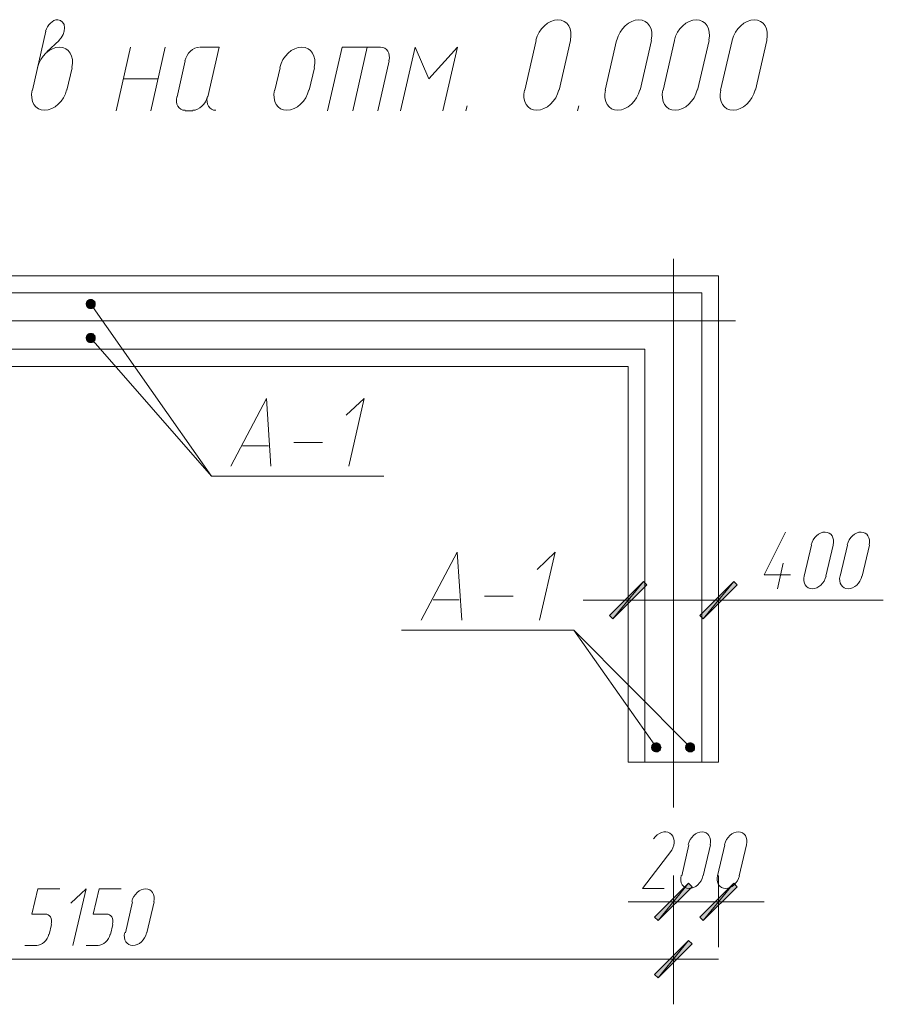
# Model space of a CAD drawing. Header units: millimetres. Extents: x 1527433 to 14789979, y -245576 to 11310.
# Tile 60 of 135: x 1948019 to 1951837, y -48771 to -44419. Entities that reach past the tile are written whole.
import ezdxf

# ---------------------------------------------------------------- set-up
doc = ezdxf.new("R2010")
doc.units = ezdxf.units.MM

msp = doc.modelspace()

# ---------------------------------------------------------------- hatches: boundary and pattern name
h = msp.add_hatch(color=7)
h.paths.add_polyline_path([(1948337.95, -45655.262), (1948329.483, -45655.262), (1948340.067, -45657.379)])
h.paths.add_polyline_path([(1948329.483, -45655.262), (1948340.067, -45657.379), (1948327.367, -45657.379)])
h = msp.add_hatch(color=7)
h.dxf.hatch_style = 2
h.paths.add_polyline_path([(1948333.717, -45655.262), (1948337.95, -45655.262), (1948329.483, -45655.262)])
h = msp.add_hatch(color=7)
h.paths.add_polyline_path([(1948350.65, -45665.845), (1948316.783, -45665.845), (1948352.767, -45670.079)])
h.paths.add_polyline_path([(1948316.783, -45665.845), (1948352.767, -45670.079), (1948314.667, -45670.079)])
h = msp.add_hatch(color=7)
h.paths.add_polyline_path([(1948352.767, -45670.079), (1948314.667, -45670.079), (1948352.767, -45674.312)])
h.paths.add_polyline_path([(1948314.667, -45670.079), (1948352.767, -45674.312), (1948314.667, -45674.312)])
h = msp.add_hatch(color=7)
h.paths.add_polyline_path([(1948352.767, -45674.312), (1948314.667, -45674.312), (1948352.767, -45678.545)])
h.paths.add_polyline_path([(1948314.667, -45674.312), (1948352.767, -45678.545), (1948314.667, -45678.545)])
h = msp.add_hatch(color=7)
h.paths.add_polyline_path([(1948352.767, -45678.545), (1948314.667, -45678.545), (1948352.767, -45680.662)])
h.paths.add_polyline_path([(1948314.667, -45678.545), (1948352.767, -45680.662), (1948314.667, -45680.662)])
h = msp.add_hatch(color=7)
h.paths.add_polyline_path([(1948352.767, -45680.662), (1948314.667, -45680.662), (1948350.65, -45684.895)])
h.paths.add_polyline_path([(1948314.667, -45680.662), (1948350.65, -45684.895), (1948316.783, -45684.895)])
h = msp.add_hatch(color=7)
h.paths.add_polyline_path([(1948346.417, -45661.612), (1948321.017, -45661.612), (1948350.65, -45663.729)])
h.paths.add_polyline_path([(1948321.017, -45661.612), (1948350.65, -45663.729), (1948316.783, -45663.729)])
h = msp.add_hatch(color=7)
h.paths.add_polyline_path([(1948350.65, -45663.729), (1948316.783, -45663.729), (1948350.65, -45665.845)])
h.paths.add_polyline_path([(1948316.783, -45663.729), (1948350.65, -45665.845), (1948316.783, -45665.845)])
h = msp.add_hatch(color=7)
h.paths.add_polyline_path([(1948350.65, -45684.895), (1948316.783, -45684.895), (1948350.65, -45687.012)])
h.paths.add_polyline_path([(1948316.783, -45684.895), (1948350.65, -45687.012), (1948316.783, -45687.012)])
h = msp.add_hatch(color=7)
h.paths.add_polyline_path([(1948350.65, -45687.012), (1948316.783, -45687.012), (1948346.417, -45691.245)])
h.paths.add_polyline_path([(1948316.783, -45687.012), (1948346.417, -45691.245), (1948321.017, -45691.245)])
h = msp.add_hatch(color=7)
h.paths.add_polyline_path([(1948344.3, -45659.495), (1948323.133, -45659.495), (1948346.417, -45661.612)])
h.paths.add_polyline_path([(1948323.133, -45659.495), (1948346.417, -45661.612), (1948321.017, -45661.612)])
h = msp.add_hatch(color=7)
h.paths.add_polyline_path([(1948346.417, -45691.245), (1948321.017, -45691.245), (1948344.3, -45693.362)])
h.paths.add_polyline_path([(1948321.017, -45691.245), (1948344.3, -45693.362), (1948323.133, -45693.362)])
h = msp.add_hatch(color=7)
h.paths.add_polyline_path([(1948340.067, -45657.379), (1948327.367, -45657.379), (1948344.3, -45659.495)])
h.paths.add_polyline_path([(1948327.367, -45657.379), (1948344.3, -45659.495), (1948323.133, -45659.495)])
h = msp.add_hatch(color=7)
h.paths.add_polyline_path([(1948344.3, -45693.362), (1948323.133, -45693.362), (1948340.067, -45693.362)])
h.paths.add_polyline_path([(1948323.133, -45693.362), (1948340.067, -45693.362), (1948327.367, -45693.362)])
h = msp.add_hatch(color=7)
h.paths.add_polyline_path([(1948327.367, -45693.362), (1948329.483, -45695.479), (1948337.95, -45695.479)])
h.paths.add_polyline_path([(1948329.483, -45695.479), (1948337.95, -45695.479), (1948333.717, -45695.479)])
h = msp.add_hatch(color=7)
h.dxf.hatch_style = 2
h.paths.add_polyline_path([(1948327.367, -45693.362), (1948340.067, -45693.362), (1948337.95, -45695.479)])
h = msp.add_hatch(color=7)
h.paths.add_polyline_path([(1948350.65, -45816.129), (1948316.783, -45816.129), (1948352.767, -45820.362)])
h.paths.add_polyline_path([(1948316.783, -45816.129), (1948352.767, -45820.362), (1948314.667, -45820.362)])
h = msp.add_hatch(color=7)
h.paths.add_polyline_path([(1948352.767, -45820.362), (1948314.667, -45820.362), (1948352.767, -45824.595)])
h.paths.add_polyline_path([(1948314.667, -45820.362), (1948352.767, -45824.595), (1948314.667, -45824.595)])
h = msp.add_hatch(color=7)
h.paths.add_polyline_path([(1948352.767, -45824.595), (1948314.667, -45824.595), (1948352.767, -45826.712)])
h.paths.add_polyline_path([(1948314.667, -45824.595), (1948352.767, -45826.712), (1948314.667, -45826.712)])
h = msp.add_hatch(color=7)
h.paths.add_polyline_path([(1948352.767, -45826.712), (1948314.667, -45826.712), (1948352.767, -45830.945)])
h.paths.add_polyline_path([(1948314.667, -45826.712), (1948352.767, -45830.945), (1948314.667, -45830.945)])
h = msp.add_hatch(color=7)
h.paths.add_polyline_path([(1948346.417, -45811.895), (1948321.017, -45811.895), (1948350.65, -45814.012)])
h.paths.add_polyline_path([(1948321.017, -45811.895), (1948350.65, -45814.012), (1948316.783, -45814.012)])
h = msp.add_hatch(color=7)
h.paths.add_polyline_path([(1948350.65, -45814.012), (1948316.783, -45814.012), (1948350.65, -45816.129)])
h.paths.add_polyline_path([(1948316.783, -45814.012), (1948350.65, -45816.129), (1948316.783, -45816.129)])
h = msp.add_hatch(color=7)
h.paths.add_polyline_path([(1948344.3, -45807.662), (1948323.133, -45807.662), (1948346.417, -45811.895)])
h.paths.add_polyline_path([(1948323.133, -45807.662), (1948346.417, -45811.895), (1948321.017, -45811.895)])
h = msp.add_hatch(color=7)
h.paths.add_polyline_path([(1948340.067, -45807.662), (1948327.367, -45807.662), (1948344.3, -45807.662)])
h.paths.add_polyline_path([(1948327.367, -45807.662), (1948344.3, -45807.662), (1948323.133, -45807.662)])
h = msp.add_hatch(color=7)
h.paths.add_polyline_path([(1948337.95, -45805.545), (1948329.483, -45805.545), (1948340.067, -45807.662)])
h.paths.add_polyline_path([(1948329.483, -45805.545), (1948340.067, -45807.662), (1948327.367, -45807.662)])
h = msp.add_hatch(color=7)
h.dxf.hatch_style = 2
h.paths.add_polyline_path([(1948333.717, -45805.545), (1948337.95, -45805.545), (1948329.483, -45805.545)])
h = msp.add_hatch(color=7)
h.paths.add_polyline_path([(1948352.767, -45830.945), (1948314.667, -45830.945), (1948350.65, -45835.179)])
h.paths.add_polyline_path([(1948314.667, -45830.945), (1948350.65, -45835.179), (1948316.783, -45835.179)])
h = msp.add_hatch(color=7)
h.paths.add_polyline_path([(1948350.65, -45835.179), (1948316.783, -45835.179), (1948350.65, -45837.295)])
h.paths.add_polyline_path([(1948316.783, -45835.179), (1948350.65, -45837.295), (1948316.783, -45837.295)])
h = msp.add_hatch(color=7)
h.paths.add_polyline_path([(1948350.65, -45837.295), (1948316.783, -45837.295), (1948346.417, -45839.412)])
h.paths.add_polyline_path([(1948316.783, -45837.295), (1948346.417, -45839.412), (1948321.017, -45839.412)])
h = msp.add_hatch(color=7)
h.paths.add_polyline_path([(1948346.417, -45839.412), (1948321.017, -45839.412), (1948344.3, -45843.645)])
h.paths.add_polyline_path([(1948321.017, -45839.412), (1948344.3, -45843.645), (1948323.133, -45843.645)])
h = msp.add_hatch(color=7)
h.paths.add_polyline_path([(1948344.3, -45843.645), (1948323.133, -45843.645), (1948340.067, -45843.645)])
h.paths.add_polyline_path([(1948323.133, -45843.645), (1948340.067, -45843.645), (1948327.367, -45843.645)])
h = msp.add_hatch(color=7)
h.paths.add_polyline_path([(1948327.367, -45843.645), (1948329.483, -45845.762), (1948337.95, -45845.762)])
h.paths.add_polyline_path([(1948329.483, -45845.762), (1948337.95, -45845.762), (1948333.717, -45845.762)])
h = msp.add_hatch(color=7)
h.dxf.hatch_style = 2
h.paths.add_polyline_path([(1948327.367, -45843.645), (1948340.067, -45843.645), (1948337.95, -45845.762)])
h = msp.add_hatch(color=7)
h.paths.add_polyline_path([(1950791.167, -46916.795), (1950776.35, -46901.979), (1950640.883, -47067.079)])
h.paths.add_polyline_path([(1950776.35, -46901.979), (1950640.883, -47067.079), (1950626.067, -47052.262)])
h = msp.add_hatch(color=7)
h.paths.add_polyline_path([(1951026.117, -47052.262), (1951040.933, -47067.079), (1951176.4, -46901.979)])
h.paths.add_polyline_path([(1951040.933, -47067.079), (1951176.4, -46901.979), (1951191.217, -46916.795)])
h = msp.add_hatch(color=7)
h.paths.add_polyline_path([(1950850.433, -47625.879), (1950816.567, -47625.879), (1950852.55, -47627.995)])
h.paths.add_polyline_path([(1950816.567, -47625.879), (1950852.55, -47627.995), (1950814.45, -47627.995)])
h = msp.add_hatch(color=7)
h.paths.add_polyline_path([(1950852.55, -47627.995), (1950814.45, -47627.995), (1950852.55, -47632.229)])
h.paths.add_polyline_path([(1950814.45, -47627.995), (1950852.55, -47632.229), (1950814.45, -47632.229)])
h = msp.add_hatch(color=7)
h.paths.add_polyline_path([(1950852.55, -47632.229), (1950814.45, -47632.229), (1950854.667, -47636.462)])
h.paths.add_polyline_path([(1950814.45, -47632.229), (1950854.667, -47636.462), (1950814.45, -47636.462)])
h = msp.add_hatch(color=7)
h.paths.add_polyline_path([(1950854.667, -47636.462), (1950814.45, -47636.462), (1950852.55, -47638.579)])
h.paths.add_polyline_path([(1950814.45, -47636.462), (1950852.55, -47638.579), (1950814.45, -47638.579)])
h = msp.add_hatch(color=7)
h.paths.add_polyline_path([(1950852.55, -47638.579), (1950814.45, -47638.579), (1950852.55, -47642.812)])
h.paths.add_polyline_path([(1950814.45, -47638.579), (1950852.55, -47642.812), (1950814.45, -47642.812)])
h = msp.add_hatch(color=7)
h.paths.add_polyline_path([(1950852.55, -47642.812), (1950814.45, -47642.812), (1950850.433, -47647.045)])
h.paths.add_polyline_path([(1950814.45, -47642.812), (1950850.433, -47647.045), (1950816.567, -47647.045)])
h = msp.add_hatch(color=7)
h.paths.add_polyline_path([(1950848.317, -47621.645), (1950818.683, -47621.645), (1950850.433, -47625.879)])
h.paths.add_polyline_path([(1950818.683, -47621.645), (1950850.433, -47625.879), (1950816.567, -47625.879)])
h = msp.add_hatch(color=7)
h.paths.add_polyline_path([(1950850.433, -47647.045), (1950816.567, -47647.045), (1950848.317, -47649.162)])
h.paths.add_polyline_path([(1950816.567, -47647.045), (1950848.317, -47649.162), (1950818.683, -47649.162)])
h = msp.add_hatch(color=7)
h.paths.add_polyline_path([(1950846.2, -47619.529), (1950820.8, -47619.529), (1950848.317, -47621.645)])
h.paths.add_polyline_path([(1950820.8, -47619.529), (1950848.317, -47621.645), (1950818.683, -47621.645)])
h = msp.add_hatch(color=7)
h.paths.add_polyline_path([(1950848.317, -47649.162), (1950818.683, -47649.162), (1950846.2, -47651.279)])
h.paths.add_polyline_path([(1950818.683, -47649.162), (1950846.2, -47651.279), (1950820.8, -47651.279)])
h = msp.add_hatch(color=7)
h.paths.add_polyline_path([(1950841.967, -47617.412), (1950825.033, -47617.412), (1950846.2, -47619.529)])
h.paths.add_polyline_path([(1950825.033, -47617.412), (1950846.2, -47619.529), (1950820.8, -47619.529)])
h = msp.add_hatch(color=7)
h.paths.add_polyline_path([(1950846.2, -47651.279), (1950820.8, -47651.279), (1950841.967, -47653.395)])
h.paths.add_polyline_path([(1950820.8, -47651.279), (1950841.967, -47653.395), (1950825.033, -47653.395)])
h = msp.add_hatch(color=7)
h.paths.add_polyline_path([(1950839.85, -47617.412), (1950829.267, -47617.412), (1950841.967, -47617.412)])
h.paths.add_polyline_path([(1950829.267, -47617.412), (1950841.967, -47617.412), (1950825.033, -47617.412)])
h = msp.add_hatch(color=7)
h.paths.add_polyline_path([(1950841.967, -47653.395), (1950825.033, -47653.395), (1950839.85, -47655.512)])
h.paths.add_polyline_path([(1950825.033, -47653.395), (1950839.85, -47655.512), (1950829.267, -47655.512)])
h = msp.add_hatch(color=7)
h.paths.add_polyline_path([(1950835.617, -47615.295), (1950831.383, -47615.295), (1950839.85, -47617.412)])
h.paths.add_polyline_path([(1950831.383, -47615.295), (1950839.85, -47617.412), (1950829.267, -47617.412)])
h = msp.add_hatch(color=7)
h.paths.add_polyline_path([(1950839.85, -47655.512), (1950829.267, -47655.512), (1950835.617, -47655.512)])
h.paths.add_polyline_path([(1950829.267, -47655.512), (1950835.617, -47655.512), (1950831.383, -47655.512)])
h = msp.add_hatch(color=7)
h.paths.add_polyline_path([(1951000.717, -47625.879), (1950966.85, -47625.879), (1951002.833, -47627.995)])
h.paths.add_polyline_path([(1950966.85, -47625.879), (1951002.833, -47627.995), (1950964.733, -47627.995)])
h = msp.add_hatch(color=7)
h.paths.add_polyline_path([(1951002.833, -47627.995), (1950964.733, -47627.995), (1951002.833, -47632.229)])
h.paths.add_polyline_path([(1950964.733, -47627.995), (1951002.833, -47632.229), (1950964.733, -47632.229)])
h = msp.add_hatch(color=7)
h.paths.add_polyline_path([(1951002.833, -47632.229), (1950964.733, -47632.229), (1951002.833, -47636.462)])
h.paths.add_polyline_path([(1950964.733, -47632.229), (1951002.833, -47636.462), (1950964.733, -47636.462)])
h = msp.add_hatch(color=7)
h.paths.add_polyline_path([(1951002.833, -47636.462), (1950964.733, -47636.462), (1951002.833, -47638.579)])
h.paths.add_polyline_path([(1950964.733, -47636.462), (1951002.833, -47638.579), (1950964.733, -47638.579)])
h = msp.add_hatch(color=7)
h.paths.add_polyline_path([(1951002.833, -47638.579), (1950964.733, -47638.579), (1951002.833, -47642.812)])
h.paths.add_polyline_path([(1950964.733, -47638.579), (1951002.833, -47642.812), (1950964.733, -47642.812)])
h = msp.add_hatch(color=7)
h.paths.add_polyline_path([(1951002.833, -47642.812), (1950964.733, -47642.812), (1951000.717, -47647.045)])
h.paths.add_polyline_path([(1950964.733, -47642.812), (1951000.717, -47647.045), (1950966.85, -47647.045)])
h = msp.add_hatch(color=7)
h.paths.add_polyline_path([(1950998.6, -47621.645), (1950968.967, -47621.645), (1951000.717, -47625.879)])
h.paths.add_polyline_path([(1950968.967, -47621.645), (1951000.717, -47625.879), (1950966.85, -47625.879)])
h = msp.add_hatch(color=7)
h.paths.add_polyline_path([(1951000.717, -47647.045), (1950966.85, -47647.045), (1950998.6, -47649.162)])
h.paths.add_polyline_path([(1950966.85, -47647.045), (1950998.6, -47649.162), (1950968.967, -47649.162)])
h = msp.add_hatch(color=7)
h.paths.add_polyline_path([(1950996.483, -47619.529), (1950971.083, -47619.529), (1950998.6, -47621.645)])
h.paths.add_polyline_path([(1950971.083, -47619.529), (1950998.6, -47621.645), (1950968.967, -47621.645)])
h = msp.add_hatch(color=7)
h.paths.add_polyline_path([(1950998.6, -47649.162), (1950968.967, -47649.162), (1950996.483, -47651.279)])
h.paths.add_polyline_path([(1950968.967, -47649.162), (1950996.483, -47651.279), (1950971.083, -47651.279)])
h = msp.add_hatch(color=7)
h.paths.add_polyline_path([(1950992.25, -47617.412), (1950975.317, -47617.412), (1950996.483, -47619.529)])
h.paths.add_polyline_path([(1950975.317, -47617.412), (1950996.483, -47619.529), (1950971.083, -47619.529)])
h = msp.add_hatch(color=7)
h.paths.add_polyline_path([(1950996.483, -47651.279), (1950971.083, -47651.279), (1950992.25, -47653.395)])
h.paths.add_polyline_path([(1950971.083, -47651.279), (1950992.25, -47653.395), (1950975.317, -47653.395)])
h = msp.add_hatch(color=7)
h.paths.add_polyline_path([(1950990.133, -47617.412), (1950977.433, -47617.412), (1950992.25, -47617.412)])
h.paths.add_polyline_path([(1950977.433, -47617.412), (1950992.25, -47617.412), (1950975.317, -47617.412)])
h = msp.add_hatch(color=7)
h.paths.add_polyline_path([(1950992.25, -47653.395), (1950975.317, -47653.395), (1950990.133, -47655.512)])
h.paths.add_polyline_path([(1950975.317, -47653.395), (1950990.133, -47655.512), (1950977.433, -47655.512)])
h = msp.add_hatch(color=7)
h.paths.add_polyline_path([(1950985.9, -47615.295), (1950981.667, -47615.295), (1950990.133, -47617.412)])
h.paths.add_polyline_path([(1950981.667, -47615.295), (1950990.133, -47617.412), (1950977.433, -47617.412)])
h = msp.add_hatch(color=7)
h.paths.add_polyline_path([(1950990.133, -47655.512), (1950977.433, -47655.512), (1950985.9, -47655.512)])
h.paths.add_polyline_path([(1950977.433, -47655.512), (1950985.9, -47655.512), (1950981.667, -47655.512)])
h = msp.add_hatch(color=7)
h.paths.add_polyline_path([(1950992.25, -48252.412), (1950975.317, -48235.479), (1950841.967, -48400.579)])
h.paths.add_polyline_path([(1950975.317, -48235.479), (1950841.967, -48400.579), (1950825.033, -48385.762)])
h = msp.add_hatch(color=7)
h.paths.add_polyline_path([(1951026.117, -48385.762), (1951040.933, -48400.579), (1951176.4, -48235.479)])
h.paths.add_polyline_path([(1951040.933, -48400.579), (1951176.4, -48235.479), (1951191.217, -48252.412)])
h = msp.add_hatch(color=7)
h.paths.add_polyline_path([(1950825.033, -48639.762), (1950841.967, -48654.579), (1950975.317, -48489.479)])
h.paths.add_polyline_path([(1950841.967, -48654.579), (1950975.317, -48489.479), (1950992.25, -48504.295)])

# ---------------------------------------------------------------- linework, layer by layer
at = {"color": 7, "lineweight": 0}
for points in [[(1948188.004, -44418.626), (1948179.262, -44419.737), (1948170.648, -44422.748), (1948162.38, -44427.456), (1948154.675, -44433.658), (1948147.753, -44441.148), (1948141.83, -44449.724), (1948137.124, -44459.181), (1948133.853, -44469.316)], [(1948191.936, -44510.088), (1948203.075, -44498.275), (1948211.367, -44484.401), (1948216.376, -44469.415), (1948217.664, -44454.262), (1948214.988, -44440.555), (1948208.736, -44429.674), (1948199.419, -44422.221), (1948187.547, -44418.797)], [(1950453.405, -44508.791), (1950456.093, -44490.682), (1950455.604, -44473.828), (1950452.161, -44458.587), (1950445.983, -44445.321), (1950437.294, -44434.389), (1950426.312, -44426.152), (1950413.262, -44420.97), (1950398.363, -44419.204), (1950382.61, -44421.09), (1950367.111, -44426.382), (1950352.257, -44434.72), (1950338.438, -44445.739), (1950326.043, -44459.078), (1950315.464, -44474.373), (1950307.09, -44491.262), (1950301.312, -44509.383)], [(1950811.121, -44508.791), (1950813.809, -44490.682), (1950813.321, -44473.828), (1950809.877, -44458.587), (1950803.7, -44445.321), (1950795.01, -44434.389), (1950784.029, -44426.152), (1950770.978, -44420.97), (1950756.079, -44419.204), (1950740.326, -44421.09), (1950724.828, -44426.382), (1950709.974, -44434.72), (1950696.154, -44445.739), (1950683.76, -44459.078), (1950673.181, -44474.373), (1950664.807, -44491.262), (1950659.029, -44509.383)], [(1951065.121, -44508.791), (1951067.809, -44490.682), (1951067.321, -44473.828), (1951063.877, -44458.587), (1951057.7, -44445.321), (1951049.01, -44434.389), (1951038.029, -44426.152), (1951024.978, -44420.97), (1951010.079, -44419.204), (1950994.327, -44421.09), (1950978.828, -44426.382), (1950963.974, -44434.72), (1950950.154, -44445.739), (1950937.76, -44459.078), (1950927.181, -44474.373), (1950918.807, -44491.262), (1950913.029, -44509.383)], [(1951321.238, -44508.791), (1951323.926, -44490.682), (1951323.438, -44473.828), (1951319.994, -44458.587), (1951313.817, -44445.321), (1951305.127, -44434.389), (1951294.146, -44426.152), (1951281.095, -44420.97), (1951266.196, -44419.204), (1951250.443, -44421.09), (1951234.945, -44426.382), (1951220.09, -44434.72), (1951206.271, -44445.739), (1951193.877, -44459.078), (1951183.297, -44474.373), (1951174.923, -44491.262), (1951169.145, -44509.383)], [(1948134.75, -44469.929), (1948075.483, -44730.279)], [(1948194.017, -44510.145), (1948138.983, -44560.945)], [(1950302.217, -44510.145), (1950251.417, -44730.279)], [(1950403.817, -44730.279), (1950454.617, -44510.145)], [(1950657.817, -44510.145), (1950607.017, -44730.279)], [(1950761.533, -44730.279), (1950812.333, -44510.145)], [(1950913.933, -44510.145), (1950863.133, -44730.279)], [(1951015.533, -44730.279), (1951066.333, -44510.145)], [(1951167.933, -44510.145), (1951117.133, -44730.279)], [(1951271.65, -44730.279), (1951322.45, -44510.145)], [(1948249.955, -44629.441), (1948252.643, -44611.332), (1948252.154, -44594.478), (1948248.711, -44579.237), (1948242.533, -44565.971), (1948233.844, -44555.039), (1948222.863, -44546.802), (1948209.812, -44541.62), (1948194.912, -44539.854), (1948179.16, -44541.74), (1948163.661, -44547.032), (1948148.807, -44555.37), (1948134.988, -44566.389), (1948122.593, -44579.728), (1948112.014, -44595.023), (1948103.64, -44611.912), (1948097.862, -44630.033)], [(1948445.9, -44821.295), (1948509.4, -44539.779)], [(1948598.3, -44821.295), (1948661.8, -44539.779)], [(1948814.488, -44539.831), (1948803.915, -44541.087), (1948793.514, -44544.628), (1948783.548, -44550.211), (1948774.278, -44557.593), (1948765.966, -44566.532), (1948758.873, -44576.785), (1948753.262, -44588.107), (1948749.394, -44600.257)], [(1948850.183, -44759.912), (1948900.983, -44539.779), (1948816.317, -44539.779)], [(1949320.988, -44629.441), (1949323.676, -44611.332), (1949323.188, -44594.478), (1949319.744, -44579.237), (1949313.567, -44565.971), (1949304.877, -44555.039), (1949293.896, -44546.802), (1949280.845, -44541.62), (1949265.946, -44539.854), (1949250.193, -44541.74), (1949234.695, -44547.032), (1949219.84, -44555.37), (1949206.021, -44566.389), (1949193.627, -44579.728), (1949183.047, -44595.023), (1949174.673, -44611.912), (1949168.895, -44630.033)], [(1949614.3, -44539.779), (1949444.967, -44539.779), (1949379.35, -44821.295)], [(1949555.033, -44539.779), (1949491.533, -44821.295)], [(1949651.589, -44599.95), (1949653.383, -44587.806), (1949653.045, -44576.501), (1949650.725, -44566.277), (1949646.57, -44557.376), (1949640.73, -44550.039), (1949633.354, -44544.508), (1949624.591, -44541.025), (1949614.588, -44539.831)], [(1949889.467, -44821.295), (1949955.083, -44539.779), (1949828.083, -44679.479), (1949766.7, -44539.779), (1949703.2, -44821.295)], [(1948750.7, -44601.162), (1948714.717, -44759.912)], [(1949601.6, -44821.295), (1949652.4, -44601.162)], [(1948227.883, -44730.279), (1948251.167, -44630.795)], [(1949169.8, -44630.795), (1949146.517, -44730.279)], [(1949298.917, -44730.279), (1949322.2, -44630.795)], [(1948477.65, -44679.479), (1948630.05, -44679.479)], [(1948074.579, -44729.516), (1948071.891, -44747.625), (1948072.379, -44764.48), (1948075.823, -44779.72), (1948082, -44792.987), (1948090.69, -44803.918), (1948101.671, -44812.155), (1948114.722, -44817.337), (1948129.621, -44819.103), (1948145.374, -44817.218), (1948160.872, -44811.925), (1948175.726, -44803.587), (1948189.546, -44792.568), (1948201.94, -44779.229), (1948212.519, -44763.934), (1948220.893, -44747.045), (1948226.671, -44728.924)], [(1949145.612, -44729.516), (1949142.924, -44747.625), (1949143.412, -44764.48), (1949146.856, -44779.72), (1949153.033, -44792.987), (1949161.723, -44803.918), (1949172.704, -44812.155), (1949185.755, -44817.337), (1949200.654, -44819.103), (1949216.407, -44817.218), (1949231.905, -44811.925), (1949246.759, -44803.587), (1949260.579, -44792.568), (1949272.973, -44779.229), (1949283.553, -44763.934), (1949291.927, -44747.045), (1949297.705, -44728.924)], [(1950250.512, -44729.516), (1950247.824, -44747.625), (1950248.312, -44764.48), (1950251.756, -44779.72), (1950257.933, -44792.987), (1950266.623, -44803.918), (1950277.604, -44812.155), (1950290.655, -44817.337), (1950305.554, -44819.103), (1950321.307, -44817.218), (1950336.805, -44811.925), (1950351.66, -44803.587), (1950365.479, -44792.568), (1950377.873, -44779.229), (1950388.453, -44763.934), (1950396.827, -44747.045), (1950402.605, -44728.924)], [(1950608.229, -44729.516), (1950605.541, -44747.625), (1950606.029, -44764.48), (1950609.473, -44779.72), (1950615.65, -44792.987), (1950624.34, -44803.918), (1950635.321, -44812.155), (1950648.372, -44817.337), (1950663.271, -44819.103), (1950679.024, -44817.218), (1950694.522, -44811.925), (1950709.376, -44803.587), (1950723.196, -44792.568), (1950735.59, -44779.229), (1950746.169, -44763.934), (1950754.543, -44747.045), (1950760.321, -44728.924)], [(1950862.229, -44729.516), (1950859.541, -44747.625), (1950860.029, -44764.48), (1950863.473, -44779.72), (1950869.65, -44792.987), (1950878.34, -44803.918), (1950889.321, -44812.155), (1950902.372, -44817.337), (1950917.271, -44819.103), (1950933.024, -44817.218), (1950948.522, -44811.925), (1950963.376, -44803.587), (1950977.196, -44792.568), (1950989.59, -44779.229), (1951000.169, -44763.934), (1951008.543, -44747.045), (1951014.321, -44728.924)], [(1951118.345, -44729.516), (1951115.657, -44747.625), (1951116.146, -44764.48), (1951119.589, -44779.72), (1951125.767, -44792.987), (1951134.456, -44803.918), (1951145.437, -44812.155), (1951158.488, -44817.337), (1951173.387, -44819.103), (1951189.14, -44817.218), (1951204.639, -44811.925), (1951219.493, -44803.587), (1951233.312, -44792.568), (1951245.707, -44779.229), (1951256.286, -44763.934), (1951264.66, -44747.045), (1951270.438, -44728.924)], [(1948713.411, -44759.007), (1948711.617, -44771.151), (1948711.955, -44782.456), (1948714.275, -44792.68), (1948718.43, -44801.581), (1948724.27, -44808.918), (1948731.646, -44814.449), (1948740.409, -44817.932), (1948750.412, -44819.126)], [(1948784.279, -44819.126), (1948794.852, -44817.87), (1948805.252, -44814.33), (1948815.219, -44808.746), (1948824.489, -44801.364), (1948832.801, -44792.425), (1948839.894, -44782.173), (1948845.505, -44770.85), (1948849.373, -44758.7)], [(1948848.877, -44759.007), (1948847.084, -44771.151), (1948847.421, -44782.456), (1948849.742, -44792.68), (1948853.897, -44801.581), (1948859.736, -44808.918), (1948867.112, -44814.449), (1948875.876, -44817.932), (1948885.879, -44819.126)], [(1948750.7, -44821.295), (1948784.567, -44821.295)], [(1949997.417, -44800.129), (1949991.067, -44821.295)], [(1950490.6, -44800.129), (1950484.25, -44821.295)], [(1950909.7, -47901.045), (1950909.7, -45475.345)], [(1951108.667, -47699.962), (1951108.667, -45551.545), (1945558.767, -45551.545), (1945558.767, -47699.962)], [(1951034.583, -45625.629), (1945632.85, -45625.629), (1945632.85, -47699.962)], [(1951034.583, -45625.629), (1951034.583, -47699.962)], [(1948333.717, -45676.429), (1948867.117, -46436.312), (1949629.117, -46436.312)], [(1945482.567, -45750.512), (1951182.75, -45750.512)], [(1948867.117, -46436.312), (1948333.717, -45826.712)], [(1945882.617, -45875.395), (1950782.7, -45875.395)], [(1950782.7, -45875.395), (1950782.7, -47699.962)], [(1945958.817, -47699.962), (1945958.817, -45951.595), (1950708.617, -45951.595), (1950708.617, -47699.962)], [(1948951.783, -46391.862), (1949110.533, -46093.412), (1949129.583, -46391.862)], [(1949474.6, -46391.862), (1949542.333, -46093.412), (1949461.9, -46167.495)], [(1949119, -46302.962), (1949004.7, -46302.962)], [(1949231.183, -46288.145), (1949358.183, -46288.145)], [(1951309.75, -46872.345), (1951405, -46683.962)], [(1951615.399, -46740.394), (1951616.986, -46728.992), (1951616.558, -46718.358), (1951614.258, -46708.721), (1951610.228, -46700.311), (1951604.613, -46693.356), (1951597.556, -46688.085), (1951589.201, -46684.726), (1951579.691, -46683.509), (1951569.662, -46684.589), (1951559.819, -46687.82), (1951550.409, -46692.975), (1951541.676, -46699.829), (1951533.867, -46708.156), (1951527.23, -46717.73), (1951522.009, -46728.324), (1951518.451, -46739.713)], [(1951774.149, -46740.394), (1951775.737, -46728.992), (1951775.308, -46718.358), (1951773.008, -46708.721), (1951768.978, -46700.311), (1951763.363, -46693.356), (1951756.306, -46688.085), (1951747.951, -46684.726), (1951738.441, -46683.509), (1951728.412, -46684.589), (1951718.57, -46687.82), (1951709.159, -46692.975), (1951700.426, -46699.829), (1951692.617, -46708.156), (1951685.98, -46717.73), (1951680.759, -46728.324), (1951677.201, -46739.713)], [(1951519.3, -46741.112), (1951487.55, -46878.695)], [(1951582.8, -46878.695), (1951614.55, -46741.112)], [(1951678.05, -46741.112), (1951646.3, -46878.695)], [(1951743.667, -46878.695), (1951775.417, -46741.112)], [(1949794.217, -47073.429), (1949952.967, -46772.862), (1949974.133, -47073.429)], [(1950317.033, -47073.429), (1950386.883, -46772.862), (1950306.45, -46849.062)], [(1950708.617, -47401.512), (1950708.617, -46785.562)], [(1951108.667, -47401.512), (1951108.667, -46785.562)], [(1951394.417, -46821.545), (1951369.017, -46933.729)], [(1951426.167, -46872.345), (1951309.75, -46872.345)], [(1951486.701, -46877.296), (1951485.114, -46888.699), (1951485.542, -46899.333), (1951487.842, -46908.969), (1951491.872, -46917.38), (1951497.487, -46924.335), (1951504.544, -46929.606), (1951512.899, -46932.965), (1951522.409, -46934.182), (1951532.438, -46933.102), (1951542.281, -46929.871), (1951551.691, -46924.715), (1951560.424, -46917.861), (1951568.233, -46909.534), (1951574.87, -46899.961), (1951580.091, -46889.366), (1951583.649, -46877.978)], [(1951645.451, -46877.296), (1951643.864, -46888.699), (1951644.292, -46899.333), (1951646.592, -46908.969), (1951650.622, -46917.38), (1951656.237, -46924.335), (1951663.294, -46929.606), (1951671.649, -46932.965), (1951681.159, -46934.182), (1951691.188, -46933.102), (1951701.031, -46929.871), (1951710.441, -46924.715), (1951719.174, -46917.861), (1951726.983, -46909.534), (1951733.62, -46899.961), (1951738.841, -46889.366), (1951742.399, -46877.978)], [(1949961.433, -46982.412), (1949847.133, -46982.412)], [(1950073.617, -46967.595), (1950200.617, -46967.595)], [(1950509.65, -46984.529), (1951108.667, -46984.529), (1951836.8, -46984.529)], [(1950833.5, -47636.462), (1950469.433, -47117.879), (1949707.433, -47117.879)], [(1950469.433, -47117.879), (1950983.783, -47636.462)], [(1950708.617, -47699.962), (1951108.667, -47699.962)], [(1950901.736, -48090.136), (1950907.053, -48079.172), (1950910.485, -48068.068), (1950912.064, -48057.106), (1950911.823, -48046.573), (1950909.792, -48036.751), (1950906.004, -48027.925), (1950900.49, -48020.379), (1950893.282, -48014.397), (1950884.805, -48010.426), (1950875.644, -48008.659), (1950866.068, -48009.005), (1950856.347, -48011.369), (1950846.751, -48015.66), (1950837.549, -48021.784), (1950829.011, -48029.648), (1950821.406, -48039.16)], [(1951071.415, -48065.428), (1951073.003, -48054.025), (1951072.575, -48043.391), (1951070.274, -48033.755), (1951066.244, -48025.344), (1951060.629, -48018.389), (1951053.572, -48013.118), (1951045.217, -48009.759), (1951035.707, -48008.542), (1951025.679, -48009.622), (1951015.836, -48012.853), (1951006.425, -48018.008), (1950997.692, -48024.863), (1950989.884, -48033.19), (1950983.246, -48042.763), (1950978.026, -48053.357), (1950974.468, -48064.746)], [(1951232.282, -48065.428), (1951233.87, -48054.025), (1951233.442, -48043.391), (1951231.141, -48033.755), (1951227.111, -48025.344), (1951221.496, -48018.389), (1951214.439, -48013.118), (1951206.084, -48009.759), (1951196.574, -48008.542), (1951186.546, -48009.622), (1951176.703, -48012.853), (1951167.292, -48018.008), (1951158.559, -48024.863), (1951150.751, -48033.19), (1951144.113, -48042.763), (1951138.892, -48053.357), (1951135.335, -48064.746)], [(1950901.233, -48089.429), (1950772.117, -48258.762), (1950867.367, -48258.762)], [(1950977.433, -48066.145), (1950945.683, -48203.729)], [(1951040.933, -48203.729), (1951072.683, -48066.145)], [(1951136.183, -48066.145), (1951104.433, -48203.729)], [(1951199.683, -48203.729), (1951231.433, -48066.145)], [(1950909.7, -48201.612), (1950909.7, -48770.995)], [(1950909.7, -48201.612), (1950909.7, -48519.112)], [(1950942.718, -48202.33), (1950941.13, -48213.732), (1950941.558, -48224.366), (1950943.859, -48234.003), (1950947.889, -48242.413), (1950953.504, -48249.368), (1950960.561, -48254.639), (1950968.916, -48257.998), (1950978.426, -48259.215), (1950988.454, -48258.135), (1950998.297, -48254.904), (1951007.708, -48249.749), (1951016.441, -48242.895), (1951024.249, -48234.568), (1951030.887, -48224.994), (1951036.108, -48214.4), (1951039.665, -48203.011)], [(1951103.585, -48202.33), (1951101.997, -48213.732), (1951102.425, -48224.366), (1951104.726, -48234.003), (1951108.756, -48242.413), (1951114.371, -48249.368), (1951121.428, -48254.639), (1951129.783, -48257.998), (1951139.293, -48259.215), (1951149.321, -48258.135), (1951159.164, -48254.904), (1951168.575, -48249.749), (1951177.308, -48242.895), (1951185.116, -48234.568), (1951191.754, -48224.994), (1951196.974, -48214.4), (1951200.532, -48203.011)], [(1951108.667, -48201.612), (1951108.667, -48519.112)], [(1948132.633, -48373.062), (1948073.367, -48373.062), (1948098.767, -48260.879), (1948196.133, -48260.879)], [(1948253.283, -48510.645), (1948312.55, -48260.879), (1948244.817, -48324.379)], [(1948403.567, -48373.062), (1948344.3, -48373.062), (1948369.7, -48260.879), (1948467.067, -48260.879)], [(1948611.849, -48317.311), (1948613.437, -48305.908), (1948613.008, -48295.274), (1948610.708, -48285.638), (1948606.678, -48277.228), (1948601.063, -48270.273), (1948594.006, -48265.001), (1948585.651, -48261.643), (1948576.141, -48260.425), (1948566.112, -48261.505), (1948556.27, -48264.736), (1948546.859, -48269.892), (1948538.126, -48276.746), (1948530.317, -48285.073), (1948523.68, -48294.646), (1948518.459, -48305.241), (1948514.901, -48316.63)], [(1948517.867, -48318.029), (1948486.117, -48455.612)], [(1948581.367, -48455.612), (1948613.117, -48318.029)], [(1950708.617, -48318.029), (1951309.75, -48318.029)], [(1948158.49, -48416.24), (1948159.831, -48407.293), (1948159.605, -48398.968), (1948157.921, -48391.443), (1948154.887, -48384.895), (1948150.611, -48379.503), (1948145.204, -48375.444), (1948138.773, -48372.896), (1948131.428, -48372.037)], [(1948429.423, -48416.24), (1948430.765, -48407.293), (1948430.539, -48398.968), (1948428.854, -48391.443), (1948425.82, -48384.895), (1948421.545, -48379.503), (1948416.137, -48375.444), (1948409.707, -48372.896), (1948402.361, -48372.037)], [(1948149.567, -48461.962), (1948160.15, -48417.512)], [(1948420.5, -48461.962), (1948431.083, -48417.512)], [(1948094.196, -48511.148), (1948102.938, -48510.037), (1948111.552, -48507.026), (1948119.821, -48502.317), (1948127.525, -48496.116), (1948134.447, -48488.626), (1948140.37, -48480.05), (1948145.076, -48470.593), (1948148.347, -48460.458)], [(1948365.129, -48511.148), (1948373.872, -48510.037), (1948382.486, -48507.026), (1948390.754, -48502.317), (1948398.458, -48496.116), (1948405.381, -48488.626), (1948411.304, -48480.05), (1948416.01, -48470.593), (1948419.281, -48460.458)], [(1948483.151, -48454.213), (1948481.564, -48465.616), (1948481.992, -48476.25), (1948484.292, -48485.886), (1948488.322, -48494.296), (1948493.937, -48501.251), (1948500.994, -48506.523), (1948509.349, -48509.881), (1948518.859, -48511.099), (1948528.888, -48510.019), (1948538.731, -48506.788), (1948548.141, -48501.632), (1948556.874, -48494.778), (1948564.683, -48486.451), (1948571.32, -48476.877), (1948576.541, -48466.283), (1948580.099, -48454.894)], [(1948041.617, -48510.645), (1948094.533, -48510.645)], [(1948312.55, -48510.645), (1948365.467, -48510.645)], [(1951108.667, -48572.029), (1945558.767, -48572.029)]]:
    msp.add_lwpolyline(points, dxfattribs=at)
for points in [[(1948329.483, -45655.262), (1948340.067, -45657.379), (1948327.367, -45657.379)], [(1948333.717, -45655.262), (1948337.95, -45655.262), (1948329.483, -45655.262)], [(1948337.95, -45655.262), (1948329.483, -45655.262), (1948340.067, -45657.379)], [(1948316.783, -45665.845), (1948352.767, -45670.079), (1948314.667, -45670.079)], [(1948352.767, -45670.079), (1948314.667, -45670.079), (1948352.767, -45674.312)], [(1948314.667, -45670.079), (1948352.767, -45674.312), (1948314.667, -45674.312)], [(1948352.767, -45674.312), (1948314.667, -45674.312), (1948352.767, -45678.545)], [(1948314.667, -45674.312), (1948352.767, -45678.545), (1948314.667, -45678.545)], [(1948352.767, -45678.545), (1948314.667, -45678.545), (1948352.767, -45680.662)], [(1948314.667, -45678.545), (1948352.767, -45680.662), (1948314.667, -45680.662)], [(1948352.767, -45680.662), (1948314.667, -45680.662), (1948350.65, -45684.895)], [(1948314.667, -45680.662), (1948350.65, -45684.895), (1948316.783, -45684.895)], [(1948321.017, -45661.612), (1948350.65, -45663.729), (1948316.783, -45663.729)], [(1948350.65, -45663.729), (1948316.783, -45663.729), (1948350.65, -45665.845)], [(1948316.783, -45663.729), (1948350.65, -45665.845), (1948316.783, -45665.845)], [(1948350.65, -45665.845), (1948316.783, -45665.845), (1948352.767, -45670.079)], [(1948350.65, -45684.895), (1948316.783, -45684.895), (1948350.65, -45687.012)], [(1948316.783, -45684.895), (1948350.65, -45687.012), (1948316.783, -45687.012)], [(1948350.65, -45687.012), (1948316.783, -45687.012), (1948346.417, -45691.245)], [(1948316.783, -45687.012), (1948346.417, -45691.245), (1948321.017, -45691.245)], [(1948323.133, -45659.495), (1948346.417, -45661.612), (1948321.017, -45661.612)], [(1948346.417, -45661.612), (1948321.017, -45661.612), (1948350.65, -45663.729)], [(1948346.417, -45691.245), (1948321.017, -45691.245), (1948344.3, -45693.362)], [(1948321.017, -45691.245), (1948344.3, -45693.362), (1948323.133, -45693.362)], [(1948327.367, -45657.379), (1948344.3, -45659.495), (1948323.133, -45659.495)], [(1948344.3, -45659.495), (1948323.133, -45659.495), (1948346.417, -45661.612)], [(1948344.3, -45693.362), (1948323.133, -45693.362), (1948340.067, -45693.362)], [(1948323.133, -45693.362), (1948340.067, -45693.362), (1948327.367, -45693.362)], [(1948340.067, -45657.379), (1948327.367, -45657.379), (1948344.3, -45659.495)], [(1948327.367, -45693.362), (1948329.483, -45695.479), (1948337.95, -45695.479)], [(1948327.367, -45693.362), (1948340.067, -45693.362), (1948337.95, -45695.479)], [(1948329.483, -45695.479), (1948337.95, -45695.479), (1948333.717, -45695.479)], [(1948316.783, -45816.129), (1948352.767, -45820.362), (1948314.667, -45820.362)], [(1948352.767, -45820.362), (1948314.667, -45820.362), (1948352.767, -45824.595)], [(1948314.667, -45820.362), (1948352.767, -45824.595), (1948314.667, -45824.595)], [(1948352.767, -45824.595), (1948314.667, -45824.595), (1948352.767, -45826.712)], [(1948314.667, -45824.595), (1948352.767, -45826.712), (1948314.667, -45826.712)], [(1948352.767, -45826.712), (1948314.667, -45826.712), (1948352.767, -45830.945)], [(1948314.667, -45826.712), (1948352.767, -45830.945), (1948314.667, -45830.945)], [(1948321.017, -45811.895), (1948350.65, -45814.012), (1948316.783, -45814.012)], [(1948350.65, -45814.012), (1948316.783, -45814.012), (1948350.65, -45816.129)], [(1948316.783, -45814.012), (1948350.65, -45816.129), (1948316.783, -45816.129)], [(1948350.65, -45816.129), (1948316.783, -45816.129), (1948352.767, -45820.362)], [(1948323.133, -45807.662), (1948346.417, -45811.895), (1948321.017, -45811.895)], [(1948346.417, -45811.895), (1948321.017, -45811.895), (1948350.65, -45814.012)], [(1948327.367, -45807.662), (1948344.3, -45807.662), (1948323.133, -45807.662)], [(1948344.3, -45807.662), (1948323.133, -45807.662), (1948346.417, -45811.895)], [(1948329.483, -45805.545), (1948340.067, -45807.662), (1948327.367, -45807.662)], [(1948340.067, -45807.662), (1948327.367, -45807.662), (1948344.3, -45807.662)], [(1948333.717, -45805.545), (1948337.95, -45805.545), (1948329.483, -45805.545)], [(1948337.95, -45805.545), (1948329.483, -45805.545), (1948340.067, -45807.662)], [(1948352.767, -45830.945), (1948314.667, -45830.945), (1948350.65, -45835.179)], [(1948314.667, -45830.945), (1948350.65, -45835.179), (1948316.783, -45835.179)], [(1948350.65, -45835.179), (1948316.783, -45835.179), (1948350.65, -45837.295)], [(1948316.783, -45835.179), (1948350.65, -45837.295), (1948316.783, -45837.295)], [(1948350.65, -45837.295), (1948316.783, -45837.295), (1948346.417, -45839.412)], [(1948316.783, -45837.295), (1948346.417, -45839.412), (1948321.017, -45839.412)], [(1948346.417, -45839.412), (1948321.017, -45839.412), (1948344.3, -45843.645)], [(1948321.017, -45839.412), (1948344.3, -45843.645), (1948323.133, -45843.645)], [(1948344.3, -45843.645), (1948323.133, -45843.645), (1948340.067, -45843.645)], [(1948323.133, -45843.645), (1948340.067, -45843.645), (1948327.367, -45843.645)], [(1948327.367, -45843.645), (1948329.483, -45845.762), (1948337.95, -45845.762)], [(1948327.367, -45843.645), (1948340.067, -45843.645), (1948337.95, -45845.762)], [(1948329.483, -45845.762), (1948337.95, -45845.762), (1948333.717, -45845.762)], [(1950776.35, -46901.979), (1950640.883, -47067.079), (1950626.067, -47052.262)], [(1950791.167, -46916.795), (1950776.35, -46901.979), (1950640.883, -47067.079)], [(1951026.117, -47052.262), (1951040.933, -47067.079), (1951176.4, -46901.979)], [(1951040.933, -47067.079), (1951176.4, -46901.979), (1951191.217, -46916.795)], [(1950816.567, -47625.879), (1950852.55, -47627.995), (1950814.45, -47627.995)], [(1950852.55, -47627.995), (1950814.45, -47627.995), (1950852.55, -47632.229)], [(1950814.45, -47627.995), (1950852.55, -47632.229), (1950814.45, -47632.229)], [(1950852.55, -47632.229), (1950814.45, -47632.229), (1950854.667, -47636.462)], [(1950814.45, -47632.229), (1950854.667, -47636.462), (1950814.45, -47636.462)], [(1950854.667, -47636.462), (1950814.45, -47636.462), (1950852.55, -47638.579)], [(1950814.45, -47636.462), (1950852.55, -47638.579), (1950814.45, -47638.579)], [(1950852.55, -47638.579), (1950814.45, -47638.579), (1950852.55, -47642.812)], [(1950814.45, -47638.579), (1950852.55, -47642.812), (1950814.45, -47642.812)], [(1950852.55, -47642.812), (1950814.45, -47642.812), (1950850.433, -47647.045)], [(1950814.45, -47642.812), (1950850.433, -47647.045), (1950816.567, -47647.045)], [(1950818.683, -47621.645), (1950850.433, -47625.879), (1950816.567, -47625.879)], [(1950850.433, -47625.879), (1950816.567, -47625.879), (1950852.55, -47627.995)], [(1950850.433, -47647.045), (1950816.567, -47647.045), (1950848.317, -47649.162)], [(1950816.567, -47647.045), (1950848.317, -47649.162), (1950818.683, -47649.162)], [(1950820.8, -47619.529), (1950848.317, -47621.645), (1950818.683, -47621.645)], [(1950848.317, -47621.645), (1950818.683, -47621.645), (1950850.433, -47625.879)], [(1950848.317, -47649.162), (1950818.683, -47649.162), (1950846.2, -47651.279)], [(1950818.683, -47649.162), (1950846.2, -47651.279), (1950820.8, -47651.279)], [(1950825.033, -47617.412), (1950846.2, -47619.529), (1950820.8, -47619.529)], [(1950846.2, -47619.529), (1950820.8, -47619.529), (1950848.317, -47621.645)], [(1950846.2, -47651.279), (1950820.8, -47651.279), (1950841.967, -47653.395)], [(1950820.8, -47651.279), (1950841.967, -47653.395), (1950825.033, -47653.395)], [(1950829.267, -47617.412), (1950841.967, -47617.412), (1950825.033, -47617.412)], [(1950841.967, -47617.412), (1950825.033, -47617.412), (1950846.2, -47619.529)], [(1950841.967, -47653.395), (1950825.033, -47653.395), (1950839.85, -47655.512)], [(1950825.033, -47653.395), (1950839.85, -47655.512), (1950829.267, -47655.512)], [(1950831.383, -47615.295), (1950839.85, -47617.412), (1950829.267, -47617.412)], [(1950839.85, -47617.412), (1950829.267, -47617.412), (1950841.967, -47617.412)], [(1950839.85, -47655.512), (1950829.267, -47655.512), (1950835.617, -47655.512)], [(1950829.267, -47655.512), (1950835.617, -47655.512), (1950831.383, -47655.512)], [(1950835.617, -47615.295), (1950831.383, -47615.295), (1950839.85, -47617.412)], [(1950966.85, -47625.879), (1951002.833, -47627.995), (1950964.733, -47627.995)], [(1951002.833, -47627.995), (1950964.733, -47627.995), (1951002.833, -47632.229)], [(1950964.733, -47627.995), (1951002.833, -47632.229), (1950964.733, -47632.229)], [(1951002.833, -47632.229), (1950964.733, -47632.229), (1951002.833, -47636.462)], [(1950964.733, -47632.229), (1951002.833, -47636.462), (1950964.733, -47636.462)], [(1951002.833, -47636.462), (1950964.733, -47636.462), (1951002.833, -47638.579)], [(1950964.733, -47636.462), (1951002.833, -47638.579), (1950964.733, -47638.579)], [(1951002.833, -47638.579), (1950964.733, -47638.579), (1951002.833, -47642.812)], [(1950964.733, -47638.579), (1951002.833, -47642.812), (1950964.733, -47642.812)], [(1951002.833, -47642.812), (1950964.733, -47642.812), (1951000.717, -47647.045)], [(1950964.733, -47642.812), (1951000.717, -47647.045), (1950966.85, -47647.045)], [(1950968.967, -47621.645), (1951000.717, -47625.879), (1950966.85, -47625.879)], [(1951000.717, -47625.879), (1950966.85, -47625.879), (1951002.833, -47627.995)], [(1951000.717, -47647.045), (1950966.85, -47647.045), (1950998.6, -47649.162)], [(1950966.85, -47647.045), (1950998.6, -47649.162), (1950968.967, -47649.162)], [(1950971.083, -47619.529), (1950998.6, -47621.645), (1950968.967, -47621.645)], [(1950998.6, -47621.645), (1950968.967, -47621.645), (1951000.717, -47625.879)], [(1950998.6, -47649.162), (1950968.967, -47649.162), (1950996.483, -47651.279)], [(1950968.967, -47649.162), (1950996.483, -47651.279), (1950971.083, -47651.279)], [(1950975.317, -47617.412), (1950996.483, -47619.529), (1950971.083, -47619.529)], [(1950996.483, -47619.529), (1950971.083, -47619.529), (1950998.6, -47621.645)], [(1950996.483, -47651.279), (1950971.083, -47651.279), (1950992.25, -47653.395)], [(1950971.083, -47651.279), (1950992.25, -47653.395), (1950975.317, -47653.395)], [(1950977.433, -47617.412), (1950992.25, -47617.412), (1950975.317, -47617.412)], [(1950992.25, -47617.412), (1950975.317, -47617.412), (1950996.483, -47619.529)], [(1950992.25, -47653.395), (1950975.317, -47653.395), (1950990.133, -47655.512)], [(1950975.317, -47653.395), (1950990.133, -47655.512), (1950977.433, -47655.512)], [(1950981.667, -47615.295), (1950990.133, -47617.412), (1950977.433, -47617.412)], [(1950990.133, -47617.412), (1950977.433, -47617.412), (1950992.25, -47617.412)], [(1950990.133, -47655.512), (1950977.433, -47655.512), (1950985.9, -47655.512)], [(1950977.433, -47655.512), (1950985.9, -47655.512), (1950981.667, -47655.512)], [(1950985.9, -47615.295), (1950981.667, -47615.295), (1950990.133, -47617.412)], [(1950975.317, -48235.479), (1950841.967, -48400.579), (1950825.033, -48385.762)], [(1950992.25, -48252.412), (1950975.317, -48235.479), (1950841.967, -48400.579)], [(1951026.117, -48385.762), (1951040.933, -48400.579), (1951176.4, -48235.479)], [(1951040.933, -48400.579), (1951176.4, -48235.479), (1951191.217, -48252.412)], [(1950825.033, -48639.762), (1950841.967, -48654.579), (1950975.317, -48489.479)], [(1950841.967, -48654.579), (1950975.317, -48489.479), (1950992.25, -48504.295)]]:
    msp.add_lwpolyline(points, close=True, dxfattribs=at)
for centre in [(1948332.658, -45675.37), (1948332.658, -45825.654), (1950832.442, -47635.404), (1950982.725, -47635.404)]:
    msp.add_circle(centre, 20.108, dxfattribs=at)

doc.saveas('drawing.dxf')
